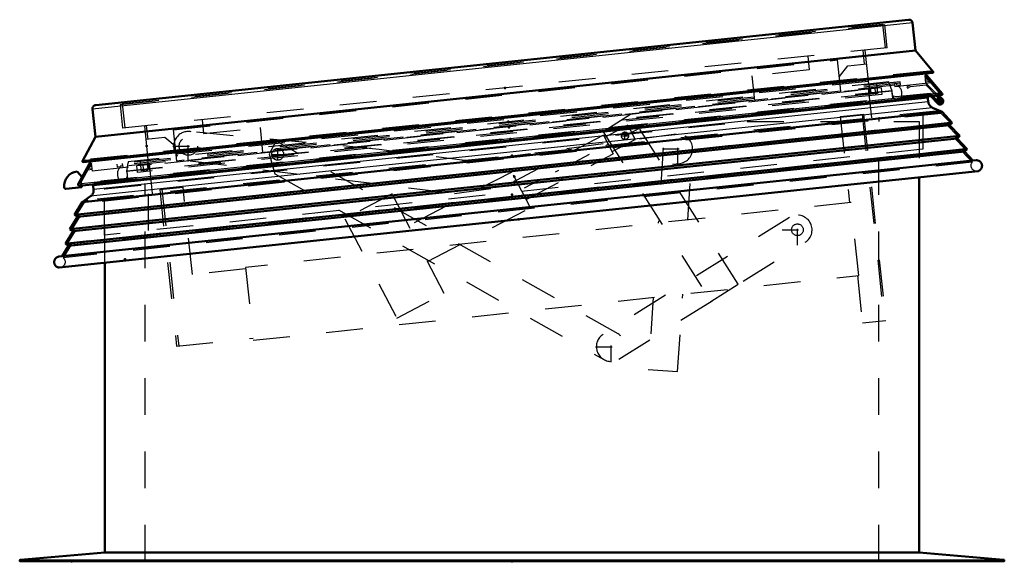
# Model space of a CAD drawing. Header units: millimetres. Extents: x 0 to 428, y 0 to 298.
# Tile 33 of 40: x 199 to 226, y 135 to 150. Entities that reach past the tile are written whole.
import ezdxf

# ---------------------------------------------------------------- set-up
doc = ezdxf.new("R2010")
doc.units = ezdxf.units.MM
doc.linetypes.add('Center', pattern=[1.5, 0.45, -0.5, 0.05, -0.5])
doc.linetypes.add('Dashed', pattern=[2, 1, -1])
for name, color, linetype, lineweight in [('am_0', 7, 'Continuous', 50), ('am_12', 3, 'Continuous', 25), ('am_3', 6, 'Dashed', 25), ('am_6', 2, 'Continuous', 35), ('am_7', 7, 'Center', 25), ('am_9', 7, 'Continuous', 50)]:
    doc.layers.add(name, color=color, linetype=linetype, lineweight=lineweight)

# ---------------------------------------------------------------- blocks, each defined once
blk = doc.blocks.new('42_FGS3001202402511U_0_in_FDFneo120240C2325N1N4N_300Cl0__1203')
at = {"layer": 'am_3'}
for p, q in [((222.307, 148.676), (222.268, 149.054)), ((203.471, 146.887), (221.571, 148.789)), ((220.756, 148.895), (220.796, 148.517)), ((221.661, 147.934), (221.571, 148.789)), ((220.796, 148.517), (219.244, 148.354)), ((221.619, 148.342), (221.85, 148.628)), ((221.85, 148.628), (222.367, 148.682)), ((219.314, 147.687), (219.244, 148.354)), ((221.661, 147.934), (203.561, 146.032)), ((204.247, 147.16), (204.287, 146.782)), ((202.775, 146.623), (202.735, 147.001)), ((203.561, 146.032), (203.471, 146.887)), ((204.287, 146.782), (205.838, 146.945)), ((205.908, 146.278), (205.838, 146.945)), ((203.232, 146.671), (202.715, 146.616)), ((203.518, 146.439), (203.232, 146.671))]:
    blk.add_line(p, q, dxfattribs=at)
at = {"layer": 'am_6'}
for tag, p, flags in [('NB', (227.367, 149.054), 8), ('NN', (227.367, 148.554), 8), ('NT', (227.367, 148.054), 8), ('NBSYN', (227.367, 147.554), 8), ('LINA', (227.367, 147.054), 8), ('CATALOG', (227.367, 146.554), 8), ('IDNR', (227.367, 146.054), 8), ('PN', (227.367, 145.554), 8), ('LODLEVEL', (227.367, 145.054), 8), ('L', (227.367, 144.554), 8), ('W', (227.367, 144.054), 8), ('DP', (227.367, 143.554), 8), ('OP', (227.367, 143.054), 8), ('PPATH', (227.367, 142.554), 8), ('ExcludeFromBOM', (227.367, 141.554), 8), ('PSOL_0', (227.367, 141.054), 9), ('PSOL_1', (227.367, 140.554), 9), ('PSOL_2', (227.367, 140.054), 9)]:
    blk.add_attdef(tag, p, '', height=0.5, dxfattribs=dict(at, flags=flags))
blk = doc.blocks.new('43_Flat_Glass_Skylight_300120240_6_0_in_FDFneo120240C2325N1N4N_300Cl0__1203')
at = {"layer": 'am_3'}
for p, q in [((223.063, 147.939), (222.977, 148.163)), ((223.129, 148.179), (223.133, 148.139)), ((223.063, 147.939), (202.189, 145.745)), ((202.093, 145.463), (223.215, 147.683)), ((223.162, 147.697), (202.142, 145.488)), ((223.266, 147.71), (223.16, 147.699)), ((223.162, 147.697), (223.16, 147.699)), ((223.266, 147.71), (223.264, 147.708)), ((202.079, 145.926), (202.075, 145.966)), ((202.226, 145.982), (202.189, 145.745)), ((202.144, 145.49), (202.038, 145.479)), ((202.041, 145.477), (202.038, 145.479)), ((202.142, 145.488), (202.144, 145.49))]:
    blk.add_line(p, q, dxfattribs=at)
for points in [[(223.162, 147.697), (223.145, 147.711), (223.129, 147.726), (223.115, 147.742), (223.102, 147.76), (223.091, 147.779), (223.081, 147.798), (223.073, 147.819), (223.067, 147.839), (223.063, 147.861), (223.061, 147.883), (223.06, 147.904), (223.062, 147.926), (223.063, 147.939)], [(223.296, 147.754), (223.306, 147.774), (223.314, 147.794), (223.32, 147.815), (223.324, 147.836), (223.327, 147.858), (223.327, 147.88), (223.326, 147.901), (223.323, 147.923), (223.317, 147.944), (223.31, 147.965), (223.302, 147.985), (223.291, 148.004), (223.279, 148.022), (223.265, 148.039), (223.25, 148.055), (223.234, 148.069)], [(223.215, 147.683), (223.208, 147.683), (223.202, 147.683), (223.195, 147.684), (223.188, 147.685), (223.182, 147.687), (223.176, 147.69), (223.17, 147.693), (223.164, 147.696), (223.162, 147.697)], [(223.264, 147.708), (223.259, 147.703), (223.254, 147.699), (223.248, 147.695), (223.243, 147.692), (223.237, 147.689), (223.23, 147.687), (223.224, 147.685), (223.217, 147.684), (223.215, 147.683)], [(223.266, 147.71), (223.279, 147.727), (223.291, 147.745), (223.296, 147.754)], [(201.995, 145.837), (201.982, 145.819), (201.97, 145.801), (201.96, 145.781), (201.952, 145.761), (201.946, 145.74), (201.942, 145.719), (201.939, 145.697), (201.938, 145.675), (201.94, 145.654), (201.943, 145.632), (201.948, 145.611), (201.955, 145.59), (201.963, 145.57), (201.974, 145.551), (201.986, 145.533), (201.999, 145.516)], [(202.189, 145.745), (202.196, 145.724), (202.201, 145.703), (202.204, 145.681), (202.206, 145.66), (202.205, 145.638), (202.203, 145.616), (202.198, 145.595), (202.192, 145.574), (202.184, 145.553), (202.175, 145.534), (202.163, 145.515), (202.15, 145.498), (202.142, 145.488)], [(201.999, 145.516), (202.014, 145.5), (202.03, 145.485), (202.038, 145.479)], [(202.093, 145.463), (202.087, 145.463), (202.08, 145.463), (202.073, 145.464), (202.067, 145.465), (202.06, 145.467), (202.054, 145.47), (202.048, 145.473), (202.042, 145.476), (202.041, 145.477)], [(202.142, 145.488), (202.137, 145.483), (202.132, 145.479), (202.127, 145.475), (202.121, 145.472), (202.115, 145.469), (202.109, 145.467), (202.102, 145.465), (202.096, 145.464), (202.093, 145.463)]]:
    blk.add_lwpolyline(points, dxfattribs=at)
at = {"layer": 'am_6'}
for tag, p, flags in [('NB', (228.327, 148.179), 8), ('NN', (228.327, 147.679), 8), ('NT', (228.327, 147.179), 8), ('NBSYN', (228.327, 146.679), 8), ('LINA', (228.327, 146.179), 8), ('CATALOG', (228.327, 145.679), 8), ('IDNR', (228.327, 145.179), 8), ('PN', (228.327, 144.679), 8), ('LODLEVEL', (228.327, 144.179), 8), ('L', (228.327, 143.679), 8), ('W', (228.327, 143.179), 8), ('PPATH', (228.327, 142.679), 8), ('ExcludeFromBOM', (228.327, 141.679), 8), ('PSOL_0', (228.327, 141.179), 9), ('PSOL_1', (228.327, 140.679), 9), ('PSOL_2', (228.327, 140.179), 9)]:
    blk.add_attdef(tag, p, '', height=0.5, dxfattribs=dict(at, flags=flags))
blk = doc.blocks.new('44_Flat_Glass_Skylight_300120240_12_0_in_FDFneo120240C2325N1N4N_300Cl0__1203')
at = {"layer": 'am_3'}
for p, q in [((222.755, 148.031), (202.471, 145.899)), ((222.611, 147.834), (222.592, 148.014)), ((222.755, 148.031), (222.774, 147.851)), ((222.774, 147.851), (202.49, 145.719)), ((202.49, 145.719), (202.471, 145.899)), ((202.634, 145.916), (202.653, 145.736))]:
    blk.add_line(p, q, dxfattribs=at)
at = {"layer": 'am_6'}
for tag, p, flags in [('NB', (227.774, 148.031), 8), ('NN', (227.774, 147.531), 8), ('NT', (227.774, 147.031), 8), ('NBSYN', (227.774, 146.531), 8), ('LINA', (227.774, 146.031), 8), ('CATALOG', (227.774, 145.531), 8), ('IDNR', (227.774, 145.031), 8), ('PN', (227.774, 144.531), 8), ('LODLEVEL', (227.774, 144.031), 8), ('L', (227.774, 143.531), 8), ('W', (227.774, 143.031), 8), ('PPATH', (227.774, 142.531), 8), ('ExcludeFromBOM', (227.774, 141.531), 8), ('PSOL_0', (227.774, 141.031), 9), ('PSOL_1', (227.774, 140.531), 9), ('PSOL_2', (227.774, 140.031), 9)]:
    blk.add_attdef(tag, p, '', height=0.5, dxfattribs=dict(at, flags=flags))
blk = doc.blocks.new('45_Flat_Glass_Skylight_300120240_5_0_in_FDFneo120240C2325N1N4N_300Cl0__1203')
at = {"layer": 'am_3'}
for p, q in [((222.464, 147.857), (222.434, 148.136)), ((222.633, 148.157), (222.663, 147.878)), ((222.663, 147.878), (202.593, 145.768)), ((202.593, 145.768), (202.564, 146.048)), ((202.763, 146.068), (202.792, 145.789))]:
    blk.add_line(p, q, dxfattribs=at)
at = {"layer": 'am_6'}
for tag, p, flags in [('NB', (227.663, 148.157), 8), ('NN', (227.663, 147.657), 8), ('NT', (227.663, 147.157), 8), ('NBSYN', (227.663, 146.657), 8), ('LINA', (227.663, 146.157), 8), ('CATALOG', (227.663, 145.657), 8), ('IDNR', (227.663, 145.157), 8), ('PN', (227.663, 144.657), 8), ('LODLEVEL', (227.663, 144.157), 8), ('L', (227.663, 143.657), 8), ('W', (227.663, 143.157), 8), ('PPATH', (227.663, 142.657), 8), ('ExcludeFromBOM', (227.663, 141.657), 8), ('PSOL_0', (227.663, 141.157), 9), ('PSOL_1', (227.663, 140.657), 9), ('PSOL_2', (227.663, 140.157), 9)]:
    blk.add_attdef(tag, p, '', height=0.5, dxfattribs=dict(at, flags=flags))
blk = doc.blocks.new('46_FGS3001202402C4U_0_in_FDFneo120240C2325N1N4N_300Cl0__1203')
at = {"layer": 'am_3'}
for p, q in [((202.07, 147.59), (222.796, 149.768)), ((222.796, 149.768), (222.864, 149.116)), ((202.07, 147.59), (202.139, 146.938))]:
    blk.add_line(p, q, dxfattribs=at)
at = {"layer": 'am_6'}
for tag, p, flags in [('NB', (227.864, 149.768), 8), ('NN', (227.864, 149.268), 8), ('NT', (227.864, 148.768), 8), ('NBSYN', (227.864, 148.268), 8), ('LINA', (227.864, 147.768), 8), ('CATALOG', (227.864, 147.268), 8), ('IDNR', (227.864, 146.768), 8), ('PN', (227.864, 146.268), 8), ('LODLEVEL', (227.864, 145.768), 8), ('L', (227.864, 145.268), 8), ('W', (227.864, 144.768), 8), ('TG', (227.864, 144.268), 8), ('TG1', (227.864, 143.768), 8), ('OC', (227.864, 143.268), 8), ('PPATH', (227.864, 142.768), 8), ('ExcludeFromBOM', (227.864, 141.768), 8), ('PSOL_0', (227.864, 141.268), 9), ('PSOL_1', (227.864, 140.768), 9), ('PSOL_2', (227.864, 140.268), 9), ('PSOL_3', (227.864, 139.768), 9)]:
    blk.add_attdef(tag, p, '', height=0.5, dxfattribs=dict(at, flags=flags))
blk = doc.blocks.new('47_FGS30012024025C3U_0_in_FDFneo120240C2325N1N4N_300Cl0__1203')
at = {"layer": 'am_0'}
for p, q in [((223.507, 149.888), (201.349, 147.559)), ((223.617, 149.799), (223.696, 149.044)), ((223.696, 149.044), (201.34, 146.694)), ((223.696, 149.044), (224.181, 148.467)), ((224.181, 148.467), (200.986, 146.029)), ((201.01, 146.005), (224.162, 148.438)), ((223.957, 148.417), (224.424, 147.873)), ((200.897, 145.36), (224.407, 147.831)), ((224.258, 147.816), (224.386, 147.686)), ((224.414, 147.714), (224.309, 147.821)), ((224.351, 147.692), (224.334, 147.728)), ((201.34, 146.694), (201.26, 147.449)), ((200.986, 146.029), (201.34, 146.694)), ((200.872, 145.397), (201.215, 146.027)), ((200.978, 145.592), (200.841, 145.75)), ((200.535, 145.275), (200.973, 145.321)), ((200.973, 145.321), (200.968, 145.368))]:
    blk.add_line(p, q, dxfattribs=at)
for points in [[(223.617, 149.799), (223.616, 149.807), (223.614, 149.816), (223.611, 149.824), (223.608, 149.832), (223.603, 149.84), (223.599, 149.847), (223.593, 149.854), (223.587, 149.86), (223.581, 149.866), (223.574, 149.871), (223.566, 149.876), (223.558, 149.88), (223.55, 149.883), (223.542, 149.885), (223.533, 149.887), (223.525, 149.888), (223.516, 149.888), (223.507, 149.888)], [(224.181, 148.467), (224.181, 148.465), (224.182, 148.464), (224.182, 148.462), (224.182, 148.46), (224.182, 148.458), (224.181, 148.456), (224.181, 148.454), (224.18, 148.452), (224.18, 148.45), (224.179, 148.449), (224.178, 148.447), (224.176, 148.446), (224.175, 148.444), (224.174, 148.443), (224.172, 148.442), (224.17, 148.441), (224.169, 148.44), (224.167, 148.439), (224.165, 148.439), (224.163, 148.438), (224.162, 148.438)], [(224.424, 147.873), (224.425, 147.871), (224.426, 147.869), (224.427, 147.867), (224.428, 147.865), (224.429, 147.863), (224.429, 147.861), (224.429, 147.859), (224.43, 147.857), (224.429, 147.854), (224.429, 147.852), (224.429, 147.85), (224.428, 147.848), (224.427, 147.846), (224.426, 147.844), (224.425, 147.842), (224.424, 147.841), (224.422, 147.839), (224.421, 147.837), (224.419, 147.836), (224.417, 147.835), (224.415, 147.834), (224.413, 147.833), (224.411, 147.832), (224.409, 147.832), (224.407, 147.831)], [(201.349, 147.559), (201.341, 147.558), (201.332, 147.556), (201.324, 147.553), (201.316, 147.549), (201.308, 147.545), (201.301, 147.54), (201.294, 147.535), (201.288, 147.529), (201.282, 147.522), (201.277, 147.515), (201.272, 147.508), (201.268, 147.5), (201.265, 147.492), (201.263, 147.484), (201.261, 147.475), (201.26, 147.466), (201.26, 147.458), (201.26, 147.449)], [(201.01, 146.005), (201.008, 146.005), (201.006, 146.005), (201.004, 146.005), (201.003, 146.005), (201.001, 146.006), (200.999, 146.007), (200.997, 146.008), (200.996, 146.009), (200.994, 146.01), (200.993, 146.011), (200.991, 146.012), (200.99, 146.014), (200.989, 146.016), (200.988, 146.017), (200.987, 146.019), (200.987, 146.021), (200.986, 146.023), (200.986, 146.025), (200.986, 146.026), (200.986, 146.028), (200.986, 146.029)], [(200.897, 145.36), (200.894, 145.36), (200.892, 145.36), (200.89, 145.361), (200.888, 145.361), (200.886, 145.362), (200.884, 145.362), (200.882, 145.363), (200.88, 145.365), (200.878, 145.366), (200.877, 145.367), (200.875, 145.369), (200.874, 145.371), (200.873, 145.372), (200.872, 145.374), (200.871, 145.376), (200.87, 145.378), (200.869, 145.381), (200.869, 145.383), (200.869, 145.385), (200.869, 145.387), (200.869, 145.389), (200.87, 145.391), (200.87, 145.393), (200.871, 145.395), (200.872, 145.397)]]:
    blk.add_lwpolyline(points, dxfattribs=at)
for centre, radius, start, end in [((224.364, 147.665), 0.07, 115.93, 44.4984), ((224.364, 147.665), 0.03, 115.93, 44.4984), ((200.889, 145.353), 0.4, 96.8594, 186), ((200.531, 145.315), 0.04, 186, 276)]:
    blk.add_arc(centre, radius, start, end, dxfattribs=at)
at = {"layer": 'am_12'}
for p, q in [((223.617, 149.799), (201.26, 147.449)), ((224.424, 147.873), (200.872, 145.397))]:
    blk.add_line(p, q, dxfattribs=at)
at = {"layer": 'am_3'}
for p, q in [((222.42, 149.706), (222.413, 149.773)), ((222.858, 149.752), (202.013, 147.561)), ((222.924, 149.123), (222.858, 149.752)), ((222.924, 149.123), (202.079, 146.932)), ((222.425, 148.135), (222.327, 149.06)), ((224.147, 148.442), (201.024, 146.012)), ((224.084, 148.485), (201.077, 146.067)), ((223.913, 148.467), (223.957, 148.417)), ((224.147, 148.442), (224.084, 148.485)), ((224.122, 148.163), (201.107, 145.744)), ((223.278, 148.195), (201.926, 145.95)), ((222.966, 148.192), (202.232, 146.013)), ((222.417, 148.204), (202.766, 146.138)), ((222.969, 148.162), (222.966, 148.192)), ((223.286, 148.115), (223.278, 148.195)), ((223.949, 148.364), (223.972, 148.147)), ((224.358, 147.887), (223.949, 148.364)), ((224.003, 148.301), (223.956, 148.296)), ((224.027, 148.273), (223.959, 148.266)), ((224.059, 148.236), (223.963, 148.226)), ((224.09, 148.199), (223.968, 148.187)), ((223.282, 148.155), (201.93, 145.91)), ((223.137, 148.099), (202.083, 145.886)), ((223.141, 148.059), (223.133, 148.139)), ((223.173, 148.143), (223.177, 148.103)), ((223.177, 148.103), (223.286, 148.115)), ((223.547, 148.102), (223.459, 148.056)), ((223.459, 148.056), (223.478, 148.02)), ((223.478, 148.02), (223.559, 148.063)), ((223.559, 148.063), (223.973, 148.107)), ((223.973, 148.107), (224.258, 147.816)), ((224.309, 147.821), (223.988, 148.148)), ((224.392, 147.835), (200.911, 145.367)), ((224.358, 147.887), (200.933, 145.425)), ((224.337, 147.869), (200.958, 145.411)), ((202.443, 147.674), (202.45, 147.607)), ((224.335, 147.725), (224.298, 147.686)), ((224.337, 147.869), (224.358, 147.887)), ((224.392, 147.835), (224.337, 147.869)), ((224.369, 147.76), (224.342, 147.731)), ((202.013, 147.561), (202.079, 146.932)), ((202.676, 146.994), (202.773, 146.069)), ((201.077, 146.067), (201.024, 146.012)), ((201.215, 146.027), (201.247, 146.085)), ((202.232, 146.013), (202.235, 145.983)), ((201.234, 145.977), (200.933, 145.425)), ((201.253, 145.799), (201.13, 145.786)), ((201.249, 145.839), (201.153, 145.829)), ((201.244, 145.879), (201.176, 145.872)), ((201.241, 145.909), (201.194, 145.904)), ((201.257, 145.759), (201.234, 145.977)), ((201.926, 145.95), (201.934, 145.871)), ((201.934, 145.871), (202.043, 145.882)), ((202.043, 145.882), (202.039, 145.922)), ((202.079, 145.926), (202.087, 145.847)), ((200.958, 145.411), (200.911, 145.367)), ((200.933, 145.425), (200.958, 145.411)), ((200.968, 145.368), (200.957, 145.47))]:
    blk.add_line(p, q, dxfattribs=at)
for points in [[(224.162, 148.438), (224.16, 148.438), (224.158, 148.438), (224.156, 148.438), (224.154, 148.439), (224.153, 148.439), (224.151, 148.44), (224.149, 148.441), (224.148, 148.442), (224.147, 148.442)], [(224.407, 147.831), (224.405, 147.831), (224.403, 147.831), (224.401, 147.832), (224.399, 147.832), (224.396, 147.833), (224.394, 147.834), (224.392, 147.834), (224.392, 147.835)], [(201.024, 146.012), (201.022, 146.01), (201.021, 146.009), (201.019, 146.008), (201.018, 146.007), (201.016, 146.006), (201.014, 146.006), (201.012, 146.005), (201.01, 146.005), (201.01, 146.005)], [(200.911, 145.367), (200.91, 145.366), (200.908, 145.364), (200.906, 145.363), (200.904, 145.362), (200.902, 145.362), (200.9, 145.361), (200.898, 145.361), (200.897, 145.36)]]:
    blk.add_lwpolyline(points, dxfattribs=at)
at = {"layer": 'am_6'}
for tag, p, flags in [('NB', (229.434, 149.888), 8), ('NN', (229.434, 149.388), 8), ('NT', (229.434, 148.888), 8), ('NBSYN', (229.434, 148.388), 8), ('LINA', (229.434, 147.888), 8), ('CATALOG', (229.434, 147.388), 8), ('IDNR', (229.434, 146.888), 8), ('PN', (229.434, 146.388), 8), ('LODLEVEL', (229.434, 145.888), 8), ('L', (229.434, 145.388), 8), ('W', (229.434, 144.888), 8), ('DP', (229.434, 144.388), 8), ('OP', (229.434, 143.888), 8), ('OC', (229.434, 143.388), 8), ('ExcludeFromBOM', (229.434, 142.388), 8), ('PSOL_0', (229.434, 141.888), 9), ('PSOL_1', (229.434, 141.388), 9), ('PSOL_2', (229.434, 140.888), 9)]:
    blk.add_attdef(tag, p, '', height=0.5, dxfattribs=dict(at, flags=flags))
blk = doc.blocks.new('48_Flat_Glass_Skylight_3001202402_2_0_in_FDFneo120240C2325N1N4N_300Cl0__1203')
at = {"layer": 'am_0'}
for p, q in [((224.034, 147.747), (224.045, 147.647)), ((224.11, 147.8), (224.3, 147.602)), ((224.294, 147.666), (224.16, 147.806)), ((224.224, 147.739), (224.231, 147.674)), ((224.28, 147.697), (224.3, 147.693)), ((224.422, 147.37), (200.978, 144.906)), ((224.162, 147.485), (224.422, 147.37)), ((224.422, 147.37), (224.698, 147.077)), ((224.698, 147.077), (200.769, 144.562)), ((224.626, 147.009), (200.854, 144.51)), ((224.698, 147.077), (224.626, 147.009)), ((224.626, 147.009), (224.901, 146.718)), ((224.901, 146.718), (200.646, 144.169)), ((224.828, 146.649), (200.731, 144.117)), ((224.901, 146.718), (224.828, 146.649)), ((224.828, 146.649), (225.103, 146.359)), ((225.103, 146.359), (200.523, 143.775)), ((225.03, 146.29), (200.608, 143.723)), ((225.103, 146.359), (225.03, 146.29)), ((225.03, 146.29), (225.262, 146.044)), ((225.352, 146.054), (200.342, 143.425)), ((225.405, 145.758), (200.352, 143.124)), ((201.29, 145.255), (201.279, 145.355)), ((200.978, 144.906), (201.209, 145.073)), ((200.769, 144.562), (200.978, 144.906)), ((200.646, 144.169), (200.854, 144.51)), ((200.854, 144.51), (200.769, 144.562)), ((200.731, 144.117), (200.646, 144.169)), ((200.523, 143.775), (200.731, 144.117)), ((200.432, 143.435), (200.608, 143.723)), ((200.608, 143.723), (200.523, 143.775))]:
    blk.add_line(p, q, dxfattribs=at)
for points in [[(224.034, 147.747), (224.033, 147.754), (224.031, 147.761), (224.029, 147.768), (224.026, 147.775), (224.023, 147.782), (224.019, 147.788), (224.016, 147.79)], [(224.162, 147.485), (224.147, 147.493), (224.132, 147.502), (224.118, 147.513), (224.105, 147.524), (224.093, 147.537), (224.082, 147.55), (224.072, 147.565), (224.064, 147.58), (224.057, 147.596), (224.051, 147.613), (224.047, 147.63), (224.045, 147.647)], [(225.405, 145.758), (225.418, 145.762), (225.43, 145.768), (225.441, 145.775), (225.452, 145.783), (225.462, 145.792), (225.471, 145.801), (225.479, 145.811), (225.487, 145.822), (225.493, 145.834), (225.499, 145.846), (225.503, 145.859), (225.506, 145.871), (225.508, 145.885), (225.509, 145.898), (225.509, 145.911), (225.508, 145.924), (225.505, 145.937), (225.501, 145.95), (225.497, 145.962), (225.491, 145.974), (225.484, 145.986), (225.476, 145.996), (225.467, 146.006), (225.458, 146.016), (225.448, 146.024), (225.437, 146.031), (225.425, 146.038), (225.413, 146.043), (225.4, 146.048), (225.388, 146.051), (225.374, 146.053), (225.361, 146.054), (225.352, 146.054)], [(201.29, 145.255), (201.291, 145.238), (201.291, 145.221), (201.289, 145.203), (201.285, 145.186), (201.28, 145.169), (201.274, 145.153), (201.266, 145.138), (201.257, 145.123), (201.246, 145.109), (201.235, 145.096), (201.222, 145.084), (201.209, 145.073)], [(201.288, 145.402), (201.285, 145.395), (201.282, 145.388), (201.281, 145.381), (201.28, 145.374), (201.279, 145.366), (201.279, 145.359), (201.279, 145.355)], [(200.342, 143.425), (200.329, 143.422), (200.317, 143.418), (200.304, 143.413), (200.293, 143.407), (200.281, 143.4), (200.271, 143.392), (200.261, 143.383), (200.252, 143.373), (200.244, 143.362), (200.237, 143.351), (200.231, 143.339), (200.226, 143.327), (200.222, 143.314), (200.219, 143.301), (200.217, 143.288), (200.217, 143.275), (200.218, 143.262), (200.219, 143.249), (200.222, 143.236), (200.226, 143.223), (200.231, 143.211), (200.238, 143.199), (200.245, 143.188), (200.253, 143.177), (200.262, 143.168), (200.272, 143.159), (200.282, 143.151), (200.293, 143.144), (200.305, 143.138), (200.317, 143.133), (200.33, 143.129), (200.343, 143.126), (200.352, 143.124)]]:
    blk.add_lwpolyline(points, dxfattribs=at)
for radius, start, end in [(0.09, 115.0271, 159.4798), (0.09, 224.3964, 83.4408), (0.05, 97.6285, 115.93)]:
    blk.add_arc((224.364, 147.665), radius, start, end, dxfattribs=at)
at = {"layer": 'am_12'}
for p, q in [((224.034, 147.747), (201.279, 145.355)), ((224.045, 147.647), (201.29, 145.255)), ((224.162, 147.485), (201.209, 145.073))]:
    blk.add_line(p, q, dxfattribs=at)
at = {"layer": 'am_3'}
for p, q in [((223.048, 147.949), (202.202, 145.758)), ((222.502, 147.208), (222.416, 148.023)), ((222.46, 148.028), (222.475, 147.889)), ((223.048, 147.949), (223.071, 147.73)), ((201.354, 145.448), (224.076, 147.836)), ((223.166, 147.781), (223.085, 147.801)), ((223.085, 147.801), (223.086, 147.772)), ((223.086, 147.772), (223.09, 147.732)), ((224.091, 147.878), (223.166, 147.781)), ((224.076, 147.836), (224.11, 147.8)), ((224.16, 147.806), (224.091, 147.878)), ((224.329, 147.63), (224.294, 147.666)), ((224.3, 147.693), (224.321, 147.689)), ((224.261, 147.393), (201.131, 144.962)), ((224.396, 147.333), (224.261, 147.393)), ((224.396, 147.333), (201.011, 144.875)), ((224.636, 147.079), (224.396, 147.333)), ((224.636, 147.079), (200.829, 144.577)), ((224.563, 147.011), (200.915, 144.525)), ((224.563, 147.011), (224.636, 147.079)), ((224.838, 146.72), (224.563, 147.011)), ((224.838, 146.72), (200.706, 144.184)), ((224.766, 146.651), (200.792, 144.131)), ((224.766, 146.651), (224.838, 146.72)), ((225.04, 146.361), (224.766, 146.651)), ((225.04, 146.361), (200.583, 143.79)), ((224.968, 146.292), (200.669, 143.738)), ((224.968, 146.292), (225.04, 146.361)), ((225.244, 146), (224.968, 146.292)), ((225.244, 146), (200.459, 143.395)), ((202.225, 145.539), (202.202, 145.758)), ((202.775, 145.818), (202.761, 145.958)), ((202.804, 145.962), (202.89, 145.147)), ((201.131, 144.962), (201.011, 144.875)), ((201.011, 144.875), (200.829, 144.577)), ((200.915, 144.525), (200.706, 144.184)), ((200.829, 144.577), (200.915, 144.525)), ((200.792, 144.131), (200.583, 143.79)), ((200.706, 144.184), (200.792, 144.131)), ((200.669, 143.738), (200.459, 143.395)), ((200.583, 143.79), (200.669, 143.738))]:
    blk.add_line(p, q, dxfattribs=at)
for points in [[(224.016, 147.79), (224.012, 147.796), (224.006, 147.801), (224.001, 147.806), (223.995, 147.81), (223.988, 147.813), (223.982, 147.816), (223.975, 147.819), (223.968, 147.821), (223.96, 147.822), (223.953, 147.822), (223.946, 147.822), (223.942, 147.822)], [(225.373, 145.754), (225.359, 145.754), (225.346, 145.755), (225.333, 145.757), (225.32, 145.76), (225.308, 145.764), (225.295, 145.77), (225.284, 145.776), (225.273, 145.784), (225.263, 145.792), (225.253, 145.801), (225.244, 145.811), (225.236, 145.822), (225.23, 145.833), (225.224, 145.845), (225.219, 145.857), (225.215, 145.87), (225.213, 145.883), (225.211, 145.896), (225.211, 145.91), (225.212, 145.923), (225.214, 145.936), (225.217, 145.949), (225.222, 145.961), (225.227, 145.974), (225.233, 145.985), (225.241, 145.996), (225.244, 146)], [(201.354, 145.448), (201.347, 145.447), (201.34, 145.445), (201.333, 145.443), (201.326, 145.44), (201.32, 145.436), (201.314, 145.432), (201.308, 145.428), (201.303, 145.423), (201.298, 145.417), (201.293, 145.411), (201.29, 145.405), (201.288, 145.402)], [(200.459, 143.395), (200.469, 143.386), (200.478, 143.377), (200.486, 143.366), (200.494, 143.355), (200.5, 143.343), (200.505, 143.331), (200.509, 143.318), (200.512, 143.305), (200.514, 143.292), (200.514, 143.279), (200.514, 143.266), (200.512, 143.253), (200.509, 143.24), (200.505, 143.227), (200.5, 143.215), (200.494, 143.203), (200.487, 143.192), (200.479, 143.181), (200.47, 143.171), (200.461, 143.162), (200.45, 143.154), (200.439, 143.147), (200.427, 143.141), (200.415, 143.136), (200.402, 143.132), (200.389, 143.129), (200.385, 143.128)]]:
    blk.add_lwpolyline(points, dxfattribs=at)
for radius, start, end in [(0.05, 115.93, 150.9363), (0.09, 83.4408, 115.0271), (0.05, 224.5838, 97.6285)]:
    blk.add_arc((224.364, 147.665), radius, start, end, dxfattribs=at)
at = {"layer": 'am_7'}
for p, q in [((224.27, 147.665), (224.459, 147.665)), ((224.364, 147.571), (224.364, 147.76))]:
    blk.add_line(p, q, dxfattribs=at)
at = {"layer": 'am_6'}
for tag, p, flags in [('NB', (230.509, 148.028), 8), ('NN', (230.509, 147.528), 8), ('NT', (230.509, 147.028), 8), ('NBSYN', (230.509, 146.528), 8), ('LINA', (230.509, 146.028), 8), ('CATALOG', (230.509, 145.528), 8), ('IDNR', (230.509, 145.028), 8), ('PN', (230.509, 144.528), 8), ('LODLEVEL', (230.509, 144.028), 8), ('L', (230.509, 143.528), 8), ('W', (230.509, 143.028), 8), ('DP', (230.509, 142.528), 8), ('ExcludeFromBOM', (230.509, 141.528), 8), ('PSOL_0', (230.509, 141.028), 9), ('PSOL_1', (230.509, 140.528), 9)]:
    blk.add_attdef(tag, p, '', height=0.5, dxfattribs=dict(at, flags=flags))
blk = doc.blocks.new('49_FGS30012024025314U_0_in_FDFneo120240C2325N1N4N_300Cl0__1203')
at = {"layer": 'am_3'}
for p, q in [((223.896, 147.355), (223.896, 146.355)), ((222.696, 147.228), (222.696, 147.112)), ((223.896, 146.355), (201.576, 144.009)), ((201.576, 145.009), (201.576, 144.009)), ((202.776, 145.135), (202.776, 144.135))]:
    blk.add_line(p, q, dxfattribs=at)
at = {"layer": 'am_6'}
for tag, p, flags in [('NB', (228.896, 147.355), 8), ('NN', (228.896, 146.855), 8), ('NT', (228.896, 146.355), 8), ('NBSYN', (228.896, 145.855), 8), ('LINA', (228.896, 145.355), 8), ('CATALOG', (228.896, 144.855), 8), ('IDNR', (228.896, 144.355), 8), ('PN', (228.896, 143.855), 8), ('LODLEVEL', (228.896, 143.355), 8), ('L', (228.896, 142.855), 8), ('W', (228.896, 142.355), 8), ('DP', (228.896, 141.855), 8), ('OP', (228.896, 141.355), 8), ('BA', (228.896, 140.855), 8), ('ExcludeFromBOM', (228.896, 139.855), 8), ('PSOL_0', (228.896, 139.355), 9), ('PSOL_1', (228.896, 138.855), 9), ('PSOL_2', (228.896, 138.355), 9)]:
    blk.add_attdef(tag, p, '', height=0.5, dxfattribs=dict(at, flags=flags))
blk = doc.blocks.new('50_FGS30012024025C310U_0_in_FDFneo120240C2325N1N4N_300Cl0__1203')
at = {"layer": 'am_3'}
for p, q in [((215.929, 147.302), (215.185, 146.832)), ((218.859, 142.672), (215.929, 147.302)), ((221.645, 147.245), (222.279, 147.313)), ((221.645, 147.245), (221.897, 144.899)), ((222.239, 147.309), (222.843, 141.681)), ((222.279, 147.313), (222.883, 141.685)), ((209.078, 146.35), (203.952, 146.83)), ((215.185, 146.832), (218.115, 142.201)), ((215.852, 147.008), (215.219, 146.678)), ((215.852, 147.008), (216.055, 146.618)), ((206.271, 146.577), (206.076, 146.231)), ((215.592, 141.314), (206.271, 146.577)), ((217.167, 146.762), (211.617, 146.021)), ((215.187, 146.74), (212.812, 145.502)), ((215.187, 146.74), (215.455, 146.226)), ((215.423, 146.288), (216.055, 146.618)), ((211.617, 146.021), (209.078, 146.35)), ((216.821, 146.392), (216.682, 144.339)), ((217.49, 144.426), (217.619, 146.338)), ((203.919, 146.04), (211.128, 145.148)), ((206.076, 146.231), (206.229, 145.682)), ((213.08, 144.987), (215.455, 146.226)), ((211.128, 145.148), (217.273, 145.969)), ((206.229, 145.682), (215.199, 140.618)), ((212.692, 145.732), (209.884, 144.268)), ((213.2, 144.757), (212.692, 145.732)), ((203.092, 145.254), (203.729, 145.322)), ((203.092, 145.254), (203.551, 140.979)), ((203.152, 145.261), (203.611, 140.985)), ((203.985, 142.936), (203.729, 145.322)), ((209.433, 145.134), (208.138, 144.459)), ((210.848, 142.421), (209.433, 145.134)), ((221.937, 144.903), (205.43, 143.131)), ((210.393, 143.293), (213.2, 144.757)), ((222.15, 142.914), (221.937, 144.903)), ((208.138, 144.459), (209.553, 141.746)), ((220.265, 144.495), (215.183, 141.305)), ((215.608, 140.627), (220.69, 143.817)), ((205.434, 143.092), (203.985, 142.936)), ((205.43, 143.131), (205.643, 141.143)), ((205.643, 141.143), (222.15, 142.914)), ((222.111, 142.91), (222.249, 141.617)), ((218.115, 142.201), (218.859, 142.672)), ((209.553, 141.746), (210.848, 142.421)), ((216.545, 142.313), (216.412, 140.346)), ((217.21, 140.292), (217.353, 142.399)), ((222.249, 141.617), (222.883, 141.685)), ((203.551, 140.979), (205.637, 141.203)), ((216.412, 140.346), (217.21, 140.292))]:
    blk.add_line(p, q, dxfattribs=at)
for points in [[(215.775, 146.821), (215.758, 146.819), (215.733, 146.811)], [(215.787, 146.621), (215.816, 146.629), (215.818, 146.63)]]:
    blk.add_lwpolyline(points, dxfattribs=at)
for centre, radius in [((215.776, 146.721), 0.1), ((203.873, 146.438), 0.25), ((206.31, 146.214), 0.16), ((220.477, 144.156), 0.16)]:
    blk.add_circle(centre, radius, dxfattribs=at)
for centre, start, end in [((203.873, 146.438), 78.5663, 276.6842), ((217.22, 146.365), 277.605, 176.125), ((220.477, 144.156), 302.1204, 122.1204), ((215.396, 140.966), 122.1204, 60.5517)]:
    blk.add_arc(centre, 0.4, start, end, dxfattribs=at)
at = {"layer": 'am_7'}
for p, q in [((203.873, 146.018), (203.873, 146.858)), ((216.178, 146.93), (212.7, 145.117)), ((215.776, 146.616), (215.776, 146.826)), ((215.671, 146.721), (215.881, 146.721)), ((217.22, 145.945), (217.22, 146.785)), ((203.453, 146.438), (204.293, 146.438)), ((206.31, 146.046), (206.31, 146.382)), ((216.8, 146.365), (217.64, 146.365)), ((206.142, 146.214), (206.478, 146.214)), ((220.477, 143.736), (220.477, 144.576)), ((220.057, 144.156), (220.897, 144.156)), ((215.396, 140.546), (215.396, 141.386)), ((214.976, 140.966), (215.816, 140.966))]:
    blk.add_line(p, q, dxfattribs=at)
at = {"layer": 'am_6'}
for tag, p, flags in [('NB', (227.883, 147.313), 8), ('NN', (227.883, 146.813), 8), ('NT', (227.883, 146.313), 8), ('NBSYN', (227.883, 145.813), 8), ('LINA', (227.883, 145.313), 8), ('CATALOG', (227.883, 144.813), 8), ('IDNR', (227.883, 144.313), 8), ('PN', (227.883, 143.813), 8), ('LODLEVEL', (227.883, 143.313), 8), ('L', (227.883, 142.813), 8), ('W', (227.883, 142.313), 8), ('DP', (227.883, 141.813), 8), ('OP', (227.883, 141.313), 8), ('OC', (227.883, 140.813), 8), ('BA', (227.883, 140.313), 8), ('ExcludeFromBOM', (227.883, 139.313), 8), ('PSOL_0', (227.883, 138.813), 9), ('PSOL_1', (227.883, 138.313), 9), ('PSOL_2', (227.883, 137.813), 9), ('PSOL_3', (227.883, 137.313), 9)]:
    blk.add_attdef(tag, p, '', height=0.5, dxfattribs=dict(at, flags=flags))
blk = doc.blocks.new('51_FGS30012024025301U_0_in_FDFneo120240C2325N1N4N_300Cl0__1203')
at = {"layer": 'am_0'}
for p, q in [((223.797, 145.589), (223.797, 135.353)), ((201.595, 135.353), (201.595, 143.255)), ((199.294, 135.152), (201.595, 135.353)), ((201.595, 135.353), (223.797, 135.353)), ((223.797, 135.353), (226.098, 135.152)), ((199.296, 135.112), (226.096, 135.112))]:
    blk.add_line(p, q, dxfattribs=at)
for points in [[(199.294, 135.152), (199.293, 135.152), (199.291, 135.152), (199.289, 135.151), (199.288, 135.15), (199.286, 135.15), (199.285, 135.149), (199.283, 135.148), (199.282, 135.146), (199.281, 135.145), (199.28, 135.144), (199.279, 135.142), (199.278, 135.141), (199.277, 135.139), (199.277, 135.137), (199.276, 135.136), (199.276, 135.134), (199.276, 135.132), (199.276, 135.131), (199.276, 135.129), (199.277, 135.127), (199.277, 135.125), (199.278, 135.124), (199.279, 135.122), (199.28, 135.121), (199.281, 135.119), (199.282, 135.118), (199.283, 135.117), (199.285, 135.116), (199.286, 135.115), (199.288, 135.114), (199.289, 135.113), (199.291, 135.113), (199.293, 135.113), (199.294, 135.112), (199.296, 135.112)], [(226.096, 135.112), (226.098, 135.112), (226.1, 135.113), (226.101, 135.113), (226.103, 135.113), (226.105, 135.114), (226.106, 135.115), (226.108, 135.116), (226.109, 135.117), (226.11, 135.118), (226.111, 135.119), (226.112, 135.121), (226.113, 135.122), (226.114, 135.124), (226.115, 135.125), (226.115, 135.127), (226.116, 135.129), (226.116, 135.131), (226.116, 135.132), (226.116, 135.134), (226.116, 135.136), (226.115, 135.137), (226.115, 135.139), (226.114, 135.141), (226.113, 135.142), (226.112, 135.144), (226.111, 135.145), (226.11, 135.146), (226.109, 135.148), (226.108, 135.149), (226.106, 135.15), (226.105, 135.15), (226.103, 135.151), (226.101, 135.152), (226.1, 135.152), (226.098, 135.152)]]:
    blk.add_lwpolyline(points, dxfattribs=at)
at = {"layer": 'am_12'}
blk.add_line((199.294, 135.152), (226.098, 135.152), dxfattribs=at)
at = {"layer": 'am_3'}
for p, q in [((201.595, 145.272), (219.106, 147.112)), ((219.106, 147.112), (223.797, 147.112)), ((222.696, 135.112), (222.696, 147.112)), ((223.797, 147.112), (223.797, 145.589)), ((201.595, 143.255), (201.595, 145.272)), ((202.696, 135.112), (202.696, 145.388))]:
    blk.add_line(p, q, dxfattribs=at)
at = {"layer": 'am_6'}
for tag, p, flags in [('NB', (231.116, 147.112), 8), ('NN', (231.116, 146.612), 8), ('NT', (231.116, 146.112), 8), ('NBSYN', (231.116, 145.612), 8), ('LINA', (231.116, 145.112), 8), ('CATALOG', (231.116, 144.612), 8), ('IDNR', (231.116, 144.112), 8), ('PN', (231.116, 143.612), 8), ('LODLEVEL', (231.116, 143.112), 8), ('L', (231.116, 142.612), 8), ('W', (231.116, 142.112), 8), ('DP', (231.116, 141.612), 8), ('OP', (231.116, 141.112), 8), ('BA', (231.116, 140.612), 8), ('RT', (231.116, 140.112), 8), ('ExcludeFromBOM', (231.116, 139.112), 8), ('PSOL_0', (231.116, 138.612), 9), ('PSOL_1', (231.116, 138.112), 9), ('PSOL_2', (231.116, 137.612), 9)]:
    blk.add_attdef(tag, p, '', height=0.5, dxfattribs=dict(at, flags=flags))

msp = doc.modelspace()

# ---------------------------------------------------------------- linework, layer by layer
at = {"layer": 'am_9'}
for p in [(212.501, 148.027), (212.501, 148.027), (224.364, 147.665), (224.364, 147.665), (212.599, 147.102), (212.599, 147.102), (212.599, 147.102), (212.614, 146.953), (212.614, 146.953), (212.648, 146.635), (202.734, 146.44), (212.696, 146.177), (212.696, 146.177), (212.696, 146.177), (212.756, 145.607), (212.771, 145.466), (212.771, 145.466), (212.771, 145.466), (212.771, 145.466), (212.771, 145.466), (212.696, 145.112), (212.879, 144.441), (202.151, 143.355), (202.151, 143.355), (200.696, 135.112), (212.696, 135.112), (212.696, 135.112), (212.696, 135.112), (212.696, 135.112)]:
    msp.add_point(p, dxfattribs=at)

# ---------------------------------------------------------------- block references
for name in ['47_FGS30012024025C3U_0_in_FDFneo120240C2325N1N4N_300Cl0__1203', '46_FGS3001202402C4U_0_in_FDFneo120240C2325N1N4N_300Cl0__1203', '42_FGS3001202402511U_0_in_FDFneo120240C2325N1N4N_300Cl0__1203', '43_Flat_Glass_Skylight_300120240_6_0_in_FDFneo120240C2325N1N4N_300Cl0__1203', '48_Flat_Glass_Skylight_3001202402_2_0_in_FDFneo120240C2325N1N4N_300Cl0__1203', '44_Flat_Glass_Skylight_300120240_12_0_in_FDFneo120240C2325N1N4N_300Cl0__1203', '45_Flat_Glass_Skylight_300120240_5_0_in_FDFneo120240C2325N1N4N_300Cl0__1203', '49_FGS30012024025314U_0_in_FDFneo120240C2325N1N4N_300Cl0__1203', '51_FGS30012024025301U_0_in_FDFneo120240C2325N1N4N_300Cl0__1203', '50_FGS30012024025C310U_0_in_FDFneo120240C2325N1N4N_300Cl0__1203']:
    msp.add_blockref(name, (0, 0))

doc.saveas('drawing.dxf')
